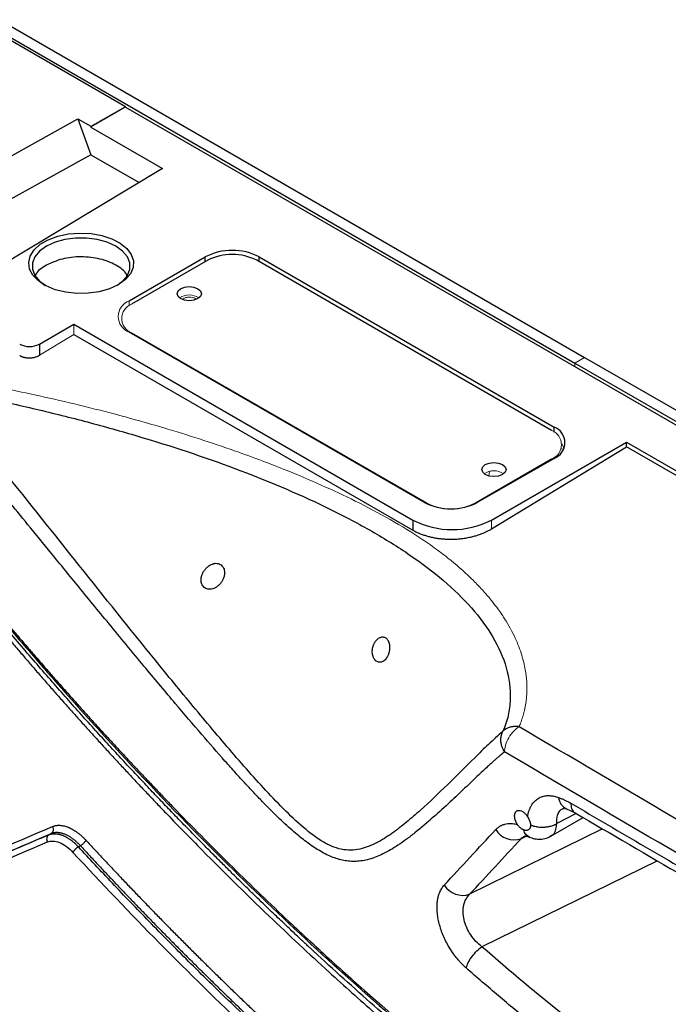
# Paper-space layout 'Sheet2' of a CAD drawing. Header units: millimetres. Extents: x 0 to 1118, y 0 to 864.
# Tile 34 of 85: x 147 to 193, y 715 to 786. Entities that reach past the tile are written whole.
import ezdxf

# ---------------------------------------------------------------- set-up
doc = ezdxf.new("R2010")
doc.units = ezdxf.units.MM

psp = doc.layouts.new('Sheet2')

# ---------------------------------------------------------------- linework, layer by layer
at = {"color": 7, "linetype": 'Continuous', "lineweight": 30}
for p, q in [((144.572, 785.929), (186.659, 761.633)), ((145.279, 786.338), (187.366, 762.041)), ((144.749, 785.623), (154.323, 780.096)), ((154.323, 780.035), (302.762, 694.343)), ((136.486, 771.207), (150.908, 779.21)), ((150.908, 779.21), (151.848, 776.626)), ((150.908, 779.21), (151.848, 778.668)), ((151.848, 778.606), (157.002, 775.631)), ((151.848, 776.626), (128.727, 763.796)), ((151.848, 776.626), (155.321, 774.621)), ((157.002, 775.631), (141.234, 766.16)), ((154.588, 766.105), (160.068, 769.269)), ((160.245, 769.024), (154.765, 765.86)), ((184.993, 756.778), (163.78, 769.024)), ((163.957, 769.269), (185.17, 757.022)), ((148.136, 762.992), (150.61, 764.421)), ((150.61, 764.421), (175.006, 750.338)), ((150.61, 763.695), (175.006, 749.612)), ((175.801, 751.614), (154.588, 763.86)), ((154.765, 763.819), (175.978, 751.573)), ((148.136, 762.992), (148.136, 762.191)), ((186.659, 761.633), (228.746, 737.337)), ((187.366, 762.041), (229.453, 737.745)), ((180.662, 750.338), (190.385, 755.951)), ((190.385, 755.951), (259.328, 716.151)), ((190.385, 755.604), (190.385, 755.951)), ((180.662, 749.697), (190.385, 755.604)), ((259.028, 715.978), (190.385, 755.604)), ((185.17, 754.777), (179.69, 751.614)), ((175.006, 750.338), (175.006, 749.612)), ((185.86, 729.625), (186.067, 729.566)), ((186.059, 729.569), (186.681, 729.272)), ((184.943, 727.594), (187.263, 728.934)), ((148.968, 727.769), (148.82, 727.688)), ((150.944, 726.825), (151.089, 726.905))]:
    psp.add_line(p, q, dxfattribs=at)
at = {"color": 144, "linetype": 'Continuous', "lineweight": 0}
for p, q in [((151.848, 778.668), (154.323, 780.096)), ((154.323, 780.035), (151.848, 778.606)), ((154.323, 780.096), (154.323, 780.035)), ((153.562, 779.596), (153.509, 779.627)), ((151.848, 778.606), (151.848, 778.668)), ((154.588, 765.747), (154.588, 766.105)), ((150.61, 764.421), (150.61, 763.695)), ((148.136, 762.191), (150.61, 763.695)), ((154.765, 763.819), (154.765, 763.758)), ((187.366, 762.041), (186.659, 761.633)), ((186.659, 761.633), (186.659, 761.368)), ((185.838, 755.404), (185.684, 755.494)), ((179.513, 751.573), (184.993, 754.737)), ((182.095, 753.063), (182.115, 753.014)), ((182.939, 753.551), (182.939, 753.489)), ((180.909, 752.317), (180.876, 752.359)), ((175.978, 751.573), (175.978, 751.52)), ((180.662, 750.338), (180.662, 749.697))]:
    psp.add_line(p, q, dxfattribs=at)
at = {"color": 8, "linetype": 'Continuous', "lineweight": 30}
for p, q in [((160.068, 768.922), (160.068, 769.269)), ((163.957, 768.922), (163.957, 769.269)), ((185.17, 756.664), (185.17, 757.022)), ((186.718, 729.199), (185.358, 728.493)), ((188.655, 728.123), (179.092, 723.409)), ((183.191, 727.59), (182.792, 727.408)), ((192.61, 725.82), (179.981, 719.637))]:
    psp.add_line(p, q, dxfattribs=at)
at = {"color": 7, "linetype": 'Continuous', "lineweight": 30, "flags": 128}
for points in [[(153.81, 767.268), (153.174, 766.973), (152.443, 766.764), (151.65, 766.65), (150.834, 766.637), (150.033, 766.726), (149.283, 766.912), (148.62, 767.187), (148.075, 767.538), (147.673, 767.948), (147.433, 768.399), (147.367, 768.868), (147.477, 769.335), (147.759, 769.778), (148.198, 770.175), (148.776, 770.508), (149.463, 770.762), (150.23, 770.924), (151.039, 770.988), (151.852, 770.95), (152.632, 770.811), (153.343, 770.579), (153.951, 770.265), (154.427, 769.882), (154.749, 769.449), (154.903, 768.986), (154.881, 768.515), (154.684, 768.058), (154.322, 767.636), (153.81, 767.268)], [(153.719, 767.218), (154.125, 767.523), (154.468, 767.933), (154.644, 768.377), (154.644, 768.833), (154.468, 769.277), (154.125, 769.688), (153.633, 770.044), (153.016, 770.328), (152.305, 770.526), (151.535, 770.627), (150.746, 770.627), (149.977, 770.526), (149.265, 770.328), (148.648, 770.044), (148.156, 769.688), (147.814, 769.277), (147.638, 768.833), (147.638, 768.377), (147.814, 767.933), (148.156, 767.523), (148.562, 767.218)], [(159.538, 766.268), (159.254, 766.159), (158.919, 766.12), (158.584, 766.159), (158.3, 766.268), (158.111, 766.432), (158.044, 766.625), (158.111, 766.819), (158.3, 766.983), (158.584, 767.092), (158.919, 767.131), (159.254, 767.092), (159.538, 766.983), (159.727, 766.819), (159.794, 766.625), (159.727, 766.432), (159.538, 766.268)], [(181.458, 753.614), (181.174, 753.504), (180.839, 753.466), (180.504, 753.504), (180.221, 753.614), (180.031, 753.778), (179.964, 753.971), (180.031, 754.164), (180.221, 754.328), (180.504, 754.438), (180.839, 754.476), (181.174, 754.438), (181.458, 754.328), (181.648, 754.164), (181.714, 753.971), (181.648, 753.778), (181.458, 753.614)]]:
    psp.add_lwpolyline(points, dxfattribs=at)
at = {"color": 144, "linetype": 'Continuous', "lineweight": 0, "flags": 128}
for points in [[(180.466, 753.514), (180.532, 753.811), (180.543, 753.834)], [(184.38, 754.321), (184.366, 754.352), (184.358, 754.369)]]:
    psp.add_lwpolyline(points, dxfattribs=at)
at = {"color": 7, "linetype": 'Continuous', "lineweight": 30}
for centre, radius, start, end in [((162.013, 765.516), 4.227, 62.60967, 117.39033), ((162.013, 765.612), 3.843, 62.60967, 117.39033), ((147.428, 764.357), 1.537, 242.60967, 297.39033), ((184.744, 755.9), 1.201, 290.78342, 69.21658), ((177.746, 755.367), 4.227, 242.60967, 297.39033), ((177.834, 755.797), 6.148, 242.60967, 297.39033), ((182.305, 728.922), 1.59, 212.62814, 287.83475), ((178.604, 724.923), 1.59, 212.57197, 287.86601)]:
    psp.add_arc(centre, radius, start, end, dxfattribs=at)
at = {"color": 144, "linetype": 'Continuous', "lineweight": 0}
for centre, radius, start, end in [((158.919, 765.3), 1.234, 55.67314, 124.32686), ((155.014, 764.982), 1.201, 110.78342, 249.21658), ((155.152, 764.84), 1.092, 110.78342, 249.21658), ((184.606, 755.757), 1.092, 290.78342, 69.21658), ((180.839, 752.646), 1.234, 55.67314, 124.32686), ((177.746, 754.985), 3.843, 242.60967, 297.39033)]:
    psp.add_arc(centre, radius, start, end, dxfattribs=at)
at = {"color": 8, "linetype": 'Continuous', "lineweight": 30}
psp.add_arc((186.442, 730.439), 0.951, 183.86401, 245.94567, dxfattribs=at)
at = {"color": 7, "linetype": 'Continuous', "lineweight": 30}
for points, knots in [([(148.648, 768.676), (148.316, 768.475), (147.962, 768.261), (147.873, 767.984), (147.867, 767.968)], [0, 0, 0, 0, 0.941122, 1, 1, 1, 1]), ([(154.44, 767.894), (154.427, 767.935), (154.336, 768.238), (153.668, 768.709), (152.532, 769.168), (151.143, 769.322), (149.74, 769.177), (149.012, 768.843), (148.648, 768.676)], [0, 0, 0, 0, 0.030522, 0.224418, 0.418313, 0.612209, 0.806104, 1, 1, 1, 1]), ([(146.721, 762.17), (146.738, 762.161), (146.77, 762.142), (146.824, 762.118), (146.88, 762.095), (146.94, 762.074), (147.003, 762.056), (147.069, 762.041), (147.137, 762.028), (147.208, 762.018), (147.28, 762.011), (147.354, 762.007), (147.431, 762.006), (147.513, 762.01), (147.604, 762.018), (147.704, 762.033), (147.81, 762.056), (147.921, 762.089), (148.033, 762.133), (148.1, 762.171), (148.136, 762.191)], [0, 0, 0, 0, 0.043196, 0.086844, 0.130945, 0.175499, 0.220506, 0.265966, 0.311879, 0.358246, 0.405066, 0.45234, 0.500068, 0.551953, 0.610352, 0.675263, 0.746685, 0.824617, 0.909056, 1, 1, 1, 1]), ([(140.787, 759.779), (142.07, 759.561), (143.343, 759.314), (145.869, 758.786), (147.121, 758.505), (149.604, 757.911), (150.835, 757.598), (153.271, 756.942), (154.477, 756.599), (158.051, 755.522), (160.377, 754.741), (164.871, 753.035), (167.04, 752.11), (170.113, 750.597), (171.107, 750.072), (173.016, 748.979), (173.931, 748.41), (175.653, 747.231), (176.46, 746.619), (177.942, 745.353), (178.619, 744.698), (179.814, 743.342), (180.334, 742.642), (181.182, 741.201), (181.51, 740.461), (181.94, 738.956), (182.043, 738.19), (181.998, 737.041), (181.95, 736.657), (181.779, 735.894), (181.657, 735.515), (181.491, 735.139)], [0, 0, 0, 0, 0.0625, 0.0625, 0.125, 0.125, 0.1875, 0.1875, 0.25, 0.25, 0.375, 0.375, 0.5, 0.5, 0.5625, 0.5625, 0.625, 0.625, 0.6875, 0.6875, 0.75, 0.75, 0.8125, 0.8125, 0.875, 0.875, 0.9375, 0.9375, 0.96875, 0.96875, 1, 1, 1, 1]), ([(181.491, 735.139), (181.309, 734.987), (181.133, 734.832), (180.787, 734.518), (180.617, 734.359), (180.113, 733.882), (179.783, 733.56), (178.803, 732.594), (178.16, 731.949), (176.867, 730.682), (176.218, 730.058), (175.222, 729.164), (174.887, 728.874), (174.204, 728.314), (173.857, 728.045), (173.145, 727.542), (172.78, 727.309), (172.206, 727.016), (172.011, 726.928), (171.61, 726.777), (171.405, 726.714), (170.983, 726.623), (170.767, 726.594), (170.323, 726.585), (170.094, 726.604), (169.627, 726.7), (169.389, 726.775), (168.907, 726.979), (168.664, 727.108), (167.933, 727.561), (167.443, 727.947), (166.472, 728.799), (165.989, 729.265), (165.032, 730.236), (164.557, 730.741), (163.615, 731.775), (163.146, 732.303), (161.744, 733.906), (160.817, 734.998), (158.974, 737.204), (158.057, 738.319), (155.316, 741.679), (153.5, 743.942), (149.877, 748.481), (148.071, 750.757), (145.354, 754.161), (144.448, 755.293), (143.082, 756.985), (142.625, 757.547), (141.709, 758.667), (141.25, 759.225), (140.787, 759.779)], [0, 0, 0, 0, 0.015625, 0.015625, 0.03125, 0.03125, 0.0625, 0.0625, 0.125, 0.125, 0.1875, 0.1875, 0.21875, 0.21875, 0.25, 0.25, 0.28125, 0.28125, 0.296875, 0.296875, 0.3125, 0.3125, 0.328125, 0.328125, 0.34375, 0.34375, 0.359375, 0.359375, 0.375, 0.375, 0.40625, 0.40625, 0.4375, 0.4375, 0.46875, 0.46875, 0.5, 0.5, 0.5625, 0.5625, 0.625, 0.625, 0.75, 0.75, 0.875, 0.875, 0.9375, 0.9375, 0.96875, 0.96875, 1, 1, 1, 1]), ([(181.605, 733.652), (181.563, 733.62), (181.474, 733.551), (181.333, 733.435), (181.176, 733.302), (181.002, 733.151), (180.81, 732.981), (180.603, 732.794), (180.342, 732.555), (180.012, 732.249), (179.655, 731.914), (179.222, 731.503), (178.583, 730.896), (177.643, 730.007), (176.456, 728.921), (175.395, 728.018), (174.54, 727.363), (173.791, 726.834), (172.927, 726.315), (172.059, 725.968), (171.397, 725.819), (170.935, 725.769), (170.483, 725.775), (169.903, 725.851), (169.157, 726.076), (168.403, 726.463), (167.798, 726.853), (167.354, 727.171), (166.901, 727.526), (166.254, 728.068), (165.37, 728.879), (164.44, 729.806), (163.626, 730.655), (162.958, 731.372), (162.241, 732.16), (161.188, 733.337), (159.735, 735.002), (157.845, 737.22), (155.669, 739.819), (153.358, 742.615), (151.418, 744.982), (149.989, 746.73), (148.77, 748.224), (147.393, 749.909), (145.801, 751.853), (144.305, 753.67), (143.027, 755.208), (142.046, 756.375), (141.302, 757.25), (140.615, 758.049), (140.174, 758.552), (139.963, 758.793)], [0, 0, 0, 0, 0.003777, 0.008128, 0.013055, 0.018558, 0.024636, 0.031291, 0.038523, 0.049835, 0.063355, 0.073324, 0.092269, 0.126044, 0.165389, 0.207043, 0.226071, 0.243208, 0.273511, 0.299298, 0.31078, 0.321525, 0.331336, 0.340787, 0.35862, 0.376948, 0.385587, 0.39468, 0.403534, 0.412939, 0.434026, 0.458143, 0.471503, 0.485924, 0.501162, 0.518019, 0.554634, 0.596861, 0.643649, 0.700365, 0.752568, 0.774859, 0.797141, 0.835221, 0.868191, 0.904984, 0.936385, 0.954273, 0.970837, 0.986079, 1, 1, 1, 1]), ([(175.006, 749.612), (175.039, 749.592), (175.107, 749.554), (175.213, 749.499), (175.323, 749.447), (175.437, 749.396), (175.555, 749.348), (175.676, 749.302), (175.801, 749.258), (175.929, 749.217), (176.061, 749.179), (176.195, 749.143), (176.333, 749.11), (176.473, 749.081), (176.616, 749.054), (176.762, 749.03), (176.91, 749.01), (177.06, 748.993), (177.212, 748.979), (177.366, 748.969), (177.521, 748.962), (177.677, 748.959), (177.893, 748.96), (178.174, 748.971), (178.524, 749.003), (178.886, 749.056), (179.174, 749.115), (179.392, 749.17), (179.543, 749.213), (179.708, 749.264), (179.885, 749.325), (180.072, 749.398), (180.267, 749.484), (180.468, 749.583), (180.596, 749.658), (180.662, 749.697)], [0, 0, 0, 0, 0.0225665, 0.0452573, 0.0680723, 0.0910117, 0.1140754, 0.1372635, 0.160576, 0.1840128, 0.2075741, 0.2312597, 0.2550699, 0.2790045, 0.3030636, 0.3272472, 0.3515553, 0.3759879, 0.4005451, 0.4252269, 0.4500333, 0.4749642, 0.5000198, 0.5531996, 0.6092623, 0.6682077, 0.7300357, 0.7535367, 0.779965, 0.8093205, 0.841603, 0.8768124, 0.9149485, 0.9560111, 1, 1, 1, 1]), ([(159.891, 746.522), (159.903, 746.546), (159.926, 746.592), (159.966, 746.658), (160.009, 746.723), (160.057, 746.785), (160.134, 746.876), (160.247, 746.985), (160.407, 747.097), (160.579, 747.177), (160.755, 747.223), (160.926, 747.228), (161.083, 747.189), (161.217, 747.11), (161.324, 747.004), (161.4, 746.873), (161.445, 746.724), (161.461, 746.562), (161.451, 746.412), (161.424, 746.279), (161.389, 746.164), (161.356, 746.09), (161.339, 746.052)], [0, 0, 0, 0, 0.027104, 0.054199, 0.081395, 0.108797, 0.13651, 0.207648, 0.276497, 0.347117, 0.415424, 0.478944, 0.539438, 0.597268, 0.652851, 0.705188, 0.759738, 0.816213, 0.874738, 0.915359, 0.956959, 1, 1, 1, 1]), ([(161.339, 746.052), (161.327, 746.028), (161.303, 745.979), (161.261, 745.909), (161.216, 745.842), (161.167, 745.778), (161.109, 745.711), (161.04, 745.643), (160.934, 745.553), (160.792, 745.459), (160.611, 745.385), (160.433, 745.352), (160.265, 745.358), (160.114, 745.405), (159.986, 745.488), (159.886, 745.598), (159.816, 745.729), (159.777, 745.875), (159.765, 746.032), (159.778, 746.176), (159.807, 746.303), (159.842, 746.415), (159.875, 746.486), (159.891, 746.522)], [0, 0, 0, 0, 0.028542, 0.056954, 0.085344, 0.113824, 0.142504, 0.179959, 0.217572, 0.292579, 0.364813, 0.432624, 0.494714, 0.553372, 0.609492, 0.663674, 0.714931, 0.768449, 0.822381, 0.878634, 0.918142, 0.958442, 1, 1, 1, 1]), ([(142.933, 745.395), (143.134, 745.151), (143.537, 744.661), (144.142, 743.93), (144.749, 743.201), (145.358, 742.476), (145.968, 741.754), (146.581, 741.034), (147.194, 740.317), (147.81, 739.604), (148.427, 738.893), (149.046, 738.186), (149.666, 737.481), (150.288, 736.78), (150.911, 736.081), (151.536, 735.386), (152.163, 734.694), (152.791, 734.005), (153.42, 733.319), (154.051, 732.636), (154.684, 731.957), (155.318, 731.281), (155.953, 730.608), (156.59, 729.938), (157.77, 728.705), (160.444, 725.958), (164.352, 722.105), (168.622, 718.115), (172.086, 715.018), (175.759, 711.848), (180.937, 707.58), (187.859, 702.308), (195.807, 696.846), (203.815, 691.931), (211.855, 687.582), (219.899, 683.812), (226.949, 681.016), (232.266, 679.224), (237.56, 677.635), (243.771, 676.085), (249.733, 675.049), (254.856, 674.417), (257.912, 674.161), (260.657, 674.031), (262.076, 673.986), (263.377, 673.965), (264.56, 673.962), (265.627, 673.972), (266.298, 673.988), (266.615, 673.996)], [0, 0, 0, 0, 0.005437, 0.010875, 0.016312, 0.021749, 0.027186, 0.032623, 0.03806, 0.043497, 0.048933, 0.05437, 0.059806, 0.065241, 0.070677, 0.076112, 0.081547, 0.086981, 0.092415, 0.097849, 0.103283, 0.108716, 0.114148, 0.11958, 0.125012, 0.144295, 0.187517, 0.223106, 0.250017, 0.272442, 0.312518, 0.375015, 0.437512, 0.500008, 0.562505, 0.625002, 0.6875, 0.727309, 0.750001, 0.812495, 0.874993, 0.893798, 0.937504, 0.950282, 0.962115, 0.973004, 0.982947, 0.991946, 1, 1, 1, 1]), ([(266.707, 674.328), (266.509, 674.323), (266.115, 674.313), (265.525, 674.303), (264.94, 674.297), (264.36, 674.295), (263.785, 674.297), (263.214, 674.302), (262.649, 674.311), (262.088, 674.323), (261.532, 674.339), (260.981, 674.357), (260.436, 674.379), (259.895, 674.404), (259.36, 674.432), (258.83, 674.462), (258.305, 674.495), (257.785, 674.531), (257.27, 674.569), (256.761, 674.61), (256.258, 674.652), (255.759, 674.697), (255.267, 674.744), (254.779, 674.793), (254.297, 674.844), (253.821, 674.896), (253.35, 674.951), (252.885, 675.006), (252.425, 675.064), (251.972, 675.122), (251.523, 675.182), (251.081, 675.244), (250.644, 675.306), (250.213, 675.37), (249.788, 675.434), (249.368, 675.5), (248.954, 675.566), (248.547, 675.633), (248.145, 675.7), (247.748, 675.768), (247.358, 675.837), (246.974, 675.906), (246.596, 675.976), (246.223, 676.045), (245.857, 676.115), (245.496, 676.185), (245.142, 676.255), (244.793, 676.326), (244.451, 676.396), (244.114, 676.466), (243.784, 676.535), (243.46, 676.605), (243.142, 676.674), (242.829, 676.743), (242.523, 676.811), (242.224, 676.879), (241.93, 676.947), (241.642, 677.013), (241.361, 677.079), (241.085, 677.145), (240.816, 677.209), (240.553, 677.273), (240.296, 677.336), (240.046, 677.398), (239.801, 677.459), (239.563, 677.519), (239.331, 677.578), (239.106, 677.636), (238.886, 677.693), (238.673, 677.748), (238.466, 677.803), (238.265, 677.856), (238.07, 677.908), (237.882, 677.958), (237.7, 678.007), (237.525, 678.055), (237.355, 678.101), (237.192, 678.146), (237.035, 678.19), (236.885, 678.231), (236.74, 678.272), (236.602, 678.31), (236.471, 678.348), (236.345, 678.383), (236.226, 678.417), (236.114, 678.449), (234.722, 678.847), (232.041, 679.666), (228.056, 681.028), (224.059, 682.54), (218.716, 684.756), (212.021, 687.895), (205.763, 691.28), (200.045, 694.651), (195.317, 697.636), (190.163, 701.161), (185.653, 704.438), (181.335, 707.751), (176.89, 711.354), (172.486, 715.118), (169.56, 717.751), (168.063, 719.132), (167.969, 719.22), (167.84, 719.339), (167.678, 719.489), (167.482, 719.671), (167.253, 719.884), (166.991, 720.129), (166.695, 720.406), (166.365, 720.716), (166.003, 721.058), (165.608, 721.432), (165.179, 721.84), (164.718, 722.281), (164.224, 722.757), (163.697, 723.266), (163.138, 723.81), (162.547, 724.389), (161.924, 725.004), (161.269, 725.655), (160.583, 726.342), (159.865, 727.066), (159.116, 727.828), (158.336, 728.629), (157.526, 729.468), (156.685, 730.346), (155.815, 731.264), (154.914, 732.223), (153.985, 733.224), (153.027, 734.266), (152.04, 735.35), (151.026, 736.478), (149.984, 737.65), (148.915, 738.866), (147.819, 740.128), (146.698, 741.435), (145.551, 742.789), (144.379, 744.19), (143.593, 745.145), (143.195, 745.629)], [0, 0, 0, 0, 0.00504, 0.010031, 0.014972, 0.019863, 0.024704, 0.029496, 0.034237, 0.038929, 0.043571, 0.048163, 0.052705, 0.057198, 0.06164, 0.066032, 0.070375, 0.074667, 0.07891, 0.083102, 0.087245, 0.091337, 0.09538, 0.099372, 0.103314, 0.107207, 0.111049, 0.114841, 0.118583, 0.122276, 0.125918, 0.12951, 0.133052, 0.136543, 0.139985, 0.143377, 0.146719, 0.15001, 0.153252, 0.156443, 0.159585, 0.162676, 0.165718, 0.168709, 0.17165, 0.174541, 0.177383, 0.180174, 0.182915, 0.185606, 0.188247, 0.190838, 0.193379, 0.19587, 0.198311, 0.200702, 0.203043, 0.205334, 0.207575, 0.209766, 0.211907, 0.213997, 0.216038, 0.218029, 0.21997, 0.22186, 0.223701, 0.225492, 0.227232, 0.228923, 0.230563, 0.232154, 0.233695, 0.235185, 0.236626, 0.238016, 0.239357, 0.240647, 0.241887, 0.243078, 0.244218, 0.245309, 0.246349, 0.247339, 0.24828, 0.24917, 0.25001, 0.28126, 0.31251, 0.34376, 0.37501, 0.437511, 0.499996, 0.521108, 0.571421, 0.611015, 0.64285, 0.678565, 0.714279, 0.749991, 0.785702, 0.786207, 0.786989, 0.788049, 0.789386, 0.791001, 0.792893, 0.795063, 0.79751, 0.800235, 0.803238, 0.806518, 0.810075, 0.813911, 0.818023, 0.822414, 0.827082, 0.832027, 0.83725, 0.842751, 0.848529, 0.854585, 0.860919, 0.86753, 0.874419, 0.881586, 0.889031, 0.896753, 0.904753, 0.91303, 0.921585, 0.930418, 0.939527, 0.948914, 0.958578, 0.968519, 0.978736, 0.98923, 1, 1, 1, 1]), ([(143.359, 745.707), (143.788, 745.186), (144.77, 743.993), (146.224, 742.272), (147.617, 740.647), (148.758, 739.335), (150.681, 737.148), (154.536, 732.878), (160.236, 726.928), (166.876, 720.498), (172.753, 715.21), (178.074, 710.726), (181.865, 707.708), (184.758, 705.499), (186.719, 704.038), (188.59, 702.679), (190.472, 701.345), (192.475, 699.958), (194.71, 698.456), (197.038, 696.942), (199.349, 695.488), (201.64, 694.095), (205.744, 691.683), (211.688, 688.46), (219.467, 684.782), (227.228, 681.655), (234.291, 679.305), (240.651, 677.585), (246.314, 676.359), (251.282, 675.556), (255.552, 675.065), (258.255, 674.856), (260.049, 674.76), (261.043, 674.716), (262.21, 674.678), (263.625, 674.652), (265.06, 674.647), (266.017, 674.669), (266.422, 674.678)], [0, 0, 0, 0, 0.011648, 0.026684, 0.039095, 0.048881, 0.057001, 0.089985, 0.149878, 0.203355, 0.256834, 0.294952, 0.33307, 0.348373, 0.364408, 0.380006, 0.393036, 0.409198, 0.427586, 0.446009, 0.464217, 0.482119, 0.499948, 0.560724, 0.621502, 0.682282, 0.743063, 0.788451, 0.83384, 0.87923, 0.90919, 0.938773, 0.946269, 0.953984, 0.963665, 0.975562, 0.989675, 1, 1, 1, 1]), ([(143.376, 745.825), (143.582, 745.576), (143.993, 745.078), (144.612, 744.335), (145.232, 743.594), (145.854, 742.857), (146.478, 742.122), (147.103, 741.391), (147.731, 740.663), (148.36, 739.938), (148.99, 739.216), (149.623, 738.497), (150.257, 737.781), (150.892, 737.069), (151.53, 736.359), (152.169, 735.653), (152.81, 734.95), (153.453, 734.249), (154.097, 733.552), (154.744, 732.858), (155.392, 732.168), (156.041, 731.48), (156.693, 730.795), (157.346, 730.114), (158.453, 728.967), (160.016, 727.372), (162.033, 725.359), (164.054, 723.388), (166.431, 721.123), (169.177, 718.582), (173.731, 714.514), (178.539, 710.481), (183.599, 706.517), (188.633, 702.759), (193.683, 699.257), (198.736, 696.02), (202.563, 693.7), (206.428, 691.492), (210.331, 689.4), (214.242, 687.44), (218.13, 685.628), (221.985, 683.966), (225.8, 682.452), (229.602, 681.076), (233.429, 679.823), (237.347, 678.679), (241.438, 677.642), (245.641, 676.74), (249.201, 676.125), (252.043, 675.728), (254.186, 675.474), (256.303, 675.268), (258.363, 675.112), (260.379, 675.004), (262.121, 674.949), (263.62, 674.93), (264.883, 674.93), (265.723, 674.946), (266.144, 674.953)], [0, 0, 0, 0, 0.005591, 0.01118, 0.016769, 0.022357, 0.027945, 0.033532, 0.039119, 0.044706, 0.050294, 0.055881, 0.061469, 0.067058, 0.072647, 0.078237, 0.083828, 0.08942, 0.095014, 0.100609, 0.106206, 0.111805, 0.117405, 0.123008, 0.128613, 0.145838, 0.162942, 0.179838, 0.19683, 0.222572, 0.248203, 0.30936, 0.339851, 0.370361, 0.430138, 0.460004, 0.489948, 0.520437, 0.551011, 0.581723, 0.612332, 0.642402, 0.672436, 0.702271, 0.732281, 0.763218, 0.795617, 0.830322, 0.864617, 0.882215, 0.899967, 0.917387, 0.934623, 0.951249, 0.967886, 0.978518, 0.989222, 1, 1, 1, 1]), ([(172.182, 741.355), (172.192, 741.379), (172.211, 741.426), (172.245, 741.492), (172.281, 741.555), (172.321, 741.615), (172.383, 741.695), (172.473, 741.787), (172.595, 741.869), (172.72, 741.919), (172.842, 741.931), (172.958, 741.91), (173.063, 741.856), (173.155, 741.772), (173.231, 741.662), (173.289, 741.527), (173.326, 741.371), (173.342, 741.2), (173.335, 741.039), (173.314, 740.898), (173.285, 740.777), (173.257, 740.701), (173.244, 740.662)], [0, 0, 0, 0, 0.028786, 0.057107, 0.085118, 0.112978, 0.140848, 0.206638, 0.270801, 0.330873, 0.389212, 0.444898, 0.500442, 0.555808, 0.612053, 0.670817, 0.731883, 0.797102, 0.862939, 0.908403, 0.953871, 1, 1, 1, 1]), ([(173.244, 740.662), (173.234, 740.638), (173.215, 740.592), (173.182, 740.525), (173.147, 740.462), (173.108, 740.403), (173.047, 740.324), (172.959, 740.233), (172.84, 740.153), (172.717, 740.107), (172.596, 740.097), (172.481, 740.121), (172.375, 740.178), (172.281, 740.262), (172.203, 740.373), (172.143, 740.507), (172.104, 740.662), (172.086, 740.83), (172.092, 740.987), (172.113, 741.124), (172.141, 741.242), (172.168, 741.317), (172.182, 741.355)], [0, 0, 0, 0, 0.0289665, 0.0574471, 0.0855994, 0.1135858, 0.1415707, 0.2073317, 0.2721302, 0.3324114, 0.3913808, 0.4477177, 0.5042399, 0.5604548, 0.6170447, 0.6756297, 0.7361172, 0.8002137, 0.8649926, 0.9096315, 0.9544333, 1, 1, 1, 1]), ([(182.649, 735.469), (182.621, 735.473), (182.564, 735.48), (182.48, 735.485), (182.396, 735.486), (182.313, 735.484), (182.232, 735.476), (182.151, 735.465), (182.073, 735.45), (182.023, 735.437), (181.997, 735.43)], [0, 0, 0, 0, 0.125001, 0.250001, 0.375001, 0.500001, 0.625001, 0.750001, 0.875001, 1, 1, 1, 1]), ([(181.605, 733.652), (181.589, 733.677), (181.559, 733.727), (181.518, 733.804), (181.481, 733.882), (181.447, 733.962), (181.419, 734.042), (181.394, 734.123), (181.374, 734.204), (181.359, 734.284), (181.347, 734.363), (181.34, 734.441), (181.338, 734.517), (181.339, 734.591), (181.344, 734.663), (181.353, 734.733), (181.365, 734.8), (181.38, 734.864), (181.397, 734.925), (181.418, 734.983), (181.44, 735.038), (181.465, 735.09), (181.483, 735.123), (181.491, 735.139)], [0, 0, 0, 0, 0.051896, 0.103933, 0.156008, 0.208021, 0.25987, 0.311456, 0.36268, 0.41345, 0.463676, 0.513274, 0.562167, 0.610282, 0.657555, 0.703928, 0.749352, 0.793782, 0.837183, 0.879525, 0.920785, 0.960947, 1, 1, 1, 1]), ([(183.263, 728.979), (183.268, 729.014), (183.279, 729.085), (183.3, 729.187), (183.325, 729.286), (183.352, 729.381), (183.383, 729.473), (183.417, 729.562), (183.455, 729.647), (183.495, 729.729), (183.556, 729.837), (183.642, 729.964), (183.76, 730.1), (183.888, 730.217), (184.073, 730.346), (184.33, 730.461), (184.61, 730.509), (184.835, 730.511), (184.994, 730.499), (185.157, 730.472), (185.323, 730.432), (185.437, 730.394), (185.493, 730.375)], [0, 0, 0, 0, 0.029427, 0.058686, 0.087814, 0.116845, 0.145818, 0.174769, 0.203734, 0.232751, 0.261856, 0.323976, 0.386269, 0.446787, 0.506966, 0.626685, 0.746736, 0.797593, 0.84815, 0.898605, 0.949156, 1, 1, 1, 1]), ([(185.493, 730.375), (185.529, 730.361), (185.601, 730.335), (185.709, 730.291), (185.818, 730.245), (185.964, 730.178), (186.109, 730.104), (186.237, 730.036), (186.31, 729.998), (186.347, 729.979), (186.365, 729.97)], [0, 0, 0, 0, 0.124836, 0.249739, 0.374782, 0.500039, 0.749673, 0.874677, 0.937155, 1, 1, 1, 1]), ([(186.365, 729.97), (187.257, 729.447), (189.04, 728.4), (191.719, 726.832), (194.402, 725.267), (197.088, 723.703), (199.778, 722.141), (202.471, 720.582), (205.168, 719.024), (207.869, 717.468), (210.574, 715.915), (213.282, 714.363), (215.994, 712.813), (218.709, 711.265), (220.522, 710.235), (221.428, 709.72)], [0, 0, 0, 0, 0.0769213, 0.1538428, 0.2307647, 0.3076869, 0.3846093, 0.4615321, 0.5384552, 0.6153786, 0.6923023, 0.7692262, 0.8461505, 0.9230751, 1, 1, 1, 1]), ([(182.327, 729.047), (182.328, 729.065), (182.329, 729.101), (182.334, 729.152), (182.344, 729.199), (182.357, 729.242), (182.374, 729.282), (182.394, 729.319), (182.424, 729.359), (182.466, 729.399), (182.543, 729.442), (182.658, 729.458), (182.788, 729.424), (182.896, 729.367), (182.976, 729.311), (183.055, 729.244), (183.13, 729.165), (183.2, 729.077), (183.242, 729.012), (183.263, 728.979)], [0, 0, 0, 0, 0.0365097, 0.0724248, 0.1079929, 0.143469, 0.1791098, 0.2151686, 0.2518901, 0.3141771, 0.3762687, 0.5005445, 0.6250776, 0.6870864, 0.7502717, 0.8126963, 0.8742377, 0.9362353, 1, 1, 1, 1]), ([(182.526, 728.431), (182.516, 728.448), (182.495, 728.481), (182.467, 728.532), (182.441, 728.584), (182.418, 728.636), (182.397, 728.689), (182.373, 728.76), (182.349, 728.848), (182.331, 728.951), (182.329, 729.015), (182.327, 729.047)], [0, 0, 0, 0, 0.084435, 0.168003, 0.251148, 0.334322, 0.417977, 0.502555, 0.668798, 0.833439, 1, 1, 1, 1]), ([(183.263, 728.979), (183.273, 728.962), (183.293, 728.929), (183.321, 728.879), (183.348, 728.829), (183.373, 728.779), (183.395, 728.729), (183.418, 728.67), (183.44, 728.605), (183.458, 728.534), (183.468, 728.464), (183.47, 728.42), (183.471, 728.398)], [0, 0, 0, 0, 0.086585, 0.172237, 0.257299, 0.342173, 0.427316, 0.51323, 0.636572, 0.760601, 0.880546, 1, 1, 1, 1]), ([(186.678, 729.275), (191.892, 726.227), (203.499, 719.444), (215.261, 712.731), (221.739, 709.033)], [0, 0, 0, 0, 0.449195, 1, 1, 1, 1]), ([(149.076, 728.284), (149.102, 728.233), (149.118, 728.178), (149.131, 728.075), (149.128, 728.028), (149.11, 727.944), (149.095, 727.903), (149.044, 727.826), (149.009, 727.793), (148.968, 727.77)], [0, 0, 0, 0, 0.25, 0.25, 0.5, 0.5, 0.75, 0.75, 1, 1, 1, 1]), ([(149.076, 728.284), (149.1, 728.293), (149.148, 728.312), (149.222, 728.334), (149.297, 728.352), (149.374, 728.365), (149.452, 728.373), (149.532, 728.376), (149.681, 728.374), (149.908, 728.341), (150.22, 728.241), (150.539, 728.085), (150.806, 727.911), (151.016, 727.747), (151.173, 727.612), (151.33, 727.465), (151.433, 727.357), (151.485, 727.303)], [0, 0, 0, 0, 0.036681, 0.072997, 0.108999, 0.144738, 0.180267, 0.215639, 0.250911, 0.375079, 0.499699, 0.623994, 0.748485, 0.810086, 0.872348, 0.935561, 1, 1, 1, 1]), ([(180.966, 728.065), (180.985, 728.084), (181.022, 728.123), (181.081, 728.177), (181.143, 728.226), (181.207, 728.272), (181.273, 728.314), (181.342, 728.351), (181.455, 728.405), (181.618, 728.461), (181.818, 728.496), (182.004, 728.505), (182.173, 728.497), (182.347, 728.474), (182.466, 728.446), (182.526, 728.431)], [0, 0, 0, 0, 0.049432, 0.098738, 0.147976, 0.197203, 0.246478, 0.295859, 0.345402, 0.48121, 0.617259, 0.713075, 0.808528, 0.904031, 1, 1, 1, 1]), ([(182.971, 728.044), (182.959, 728.05), (182.934, 728.061), (182.896, 728.082), (182.85, 728.109), (182.798, 728.145), (182.732, 728.196), (182.661, 728.261), (182.588, 728.341), (182.547, 728.401), (182.526, 728.431)], [0, 0, 0, 0, 0.081051, 0.162062, 0.243655, 0.367825, 0.491549, 0.661783, 0.830221, 1, 1, 1, 1]), ([(183.471, 728.398), (183.47, 728.381), (183.47, 728.347), (183.464, 728.296), (183.453, 728.243), (183.436, 728.191), (183.412, 728.141), (183.379, 728.094), (183.338, 728.054), (183.293, 728.026), (183.243, 728.007), (183.19, 727.997), (183.126, 727.998), (183.052, 728.011), (182.999, 728.033), (182.971, 728.044)], [0, 0, 0, 0, 0.052636, 0.11062, 0.173907, 0.242412, 0.31605, 0.394798, 0.478641, 0.567576, 0.636754, 0.714677, 0.80134, 0.896585, 1, 1, 1, 1]), ([(183.471, 728.398), (183.492, 728.39), (183.537, 728.372), (183.612, 728.347), (183.724, 728.314), (183.835, 728.289), (183.976, 728.265), (184.166, 728.243), (184.358, 728.241), (184.514, 728.251), (184.593, 728.259), (184.692, 728.271), (184.809, 728.292), (184.94, 728.322), (185.08, 728.365), (185.224, 728.421), (185.313, 728.469), (185.358, 728.493)], [0, 0, 0, 0, 0.036676, 0.078316, 0.125061, 0.218182, 0.250076, 0.338673, 0.499841, 0.528486, 0.567724, 0.617351, 0.677005, 0.746105, 0.823796, 0.908917, 1, 1, 1, 1]), ([(148.82, 727.688), (148.099, 727.38), (146.656, 726.762), (144.496, 725.839), (142.338, 724.916), (140.902, 724.303), (140.184, 723.996)], [0, 0, 0, 0, 0.249994, 0.499992, 0.749994, 1, 1, 1, 1]), ([(140.332, 724.076), (141.051, 724.383), (142.488, 724.997), (144.646, 725.92), (146.806, 726.844), (148.247, 727.461), (148.968, 727.769)], [0, 0, 0, 0, 0.25, 0.5, 0.75, 1, 1, 1, 1]), ([(148.82, 727.688), (148.744, 727.646), (148.689, 727.567), (148.649, 727.376), (148.665, 727.267), (148.712, 727.174)], [0, 0, 0, 0, 0.5, 0.5, 1, 1, 1, 1]), ([(148.82, 727.688), (148.842, 727.697), (148.885, 727.715), (148.952, 727.735), (149.021, 727.751), (149.092, 727.762), (149.163, 727.769), (149.236, 727.771), (149.31, 727.769), (149.385, 727.762), (149.461, 727.752), (149.537, 727.737), (149.614, 727.718), (149.691, 727.695), (149.768, 727.668), (149.845, 727.638), (149.923, 727.604), (150, 727.567), (150.077, 727.526), (150.154, 727.482), (150.23, 727.435), (150.305, 727.385), (150.38, 727.333), (150.454, 727.277), (150.527, 727.219), (150.6, 727.159), (150.671, 727.096), (150.741, 727.032), (150.81, 726.965), (150.877, 726.896), (150.922, 726.849), (150.944, 726.825)], [0, 0, 0, 0, 0.037645, 0.075064, 0.112258, 0.149225, 0.185967, 0.222483, 0.258773, 0.294837, 0.330675, 0.366287, 0.401673, 0.436834, 0.471768, 0.506477, 0.54096, 0.575216, 0.609247, 0.643053, 0.676632, 0.709985, 0.743113, 0.776014, 0.80869, 0.84114, 0.873363, 0.905361, 0.937133, 0.96868, 1, 1, 1, 1]), ([(151.089, 726.905), (151.062, 726.934), (151.007, 726.993), (150.923, 727.076), (150.837, 727.157), (150.75, 727.234), (150.662, 727.308), (150.572, 727.378), (150.481, 727.444), (150.389, 727.506), (150.297, 727.564), (150.204, 727.616), (150.111, 727.664), (150.017, 727.707), (149.924, 727.745), (149.831, 727.777), (149.739, 727.804), (149.647, 727.825), (149.556, 727.84), (149.467, 727.849), (149.379, 727.852), (149.292, 727.848), (149.207, 727.839), (149.125, 727.822), (149.045, 727.8), (148.994, 727.78), (148.968, 727.769)], [0, 0, 0, 0, 0.038784, 0.077818, 0.117104, 0.15664, 0.196426, 0.236464, 0.276752, 0.31729, 0.35808, 0.39912, 0.44041, 0.481952, 0.523744, 0.565786, 0.60808, 0.650624, 0.693418, 0.736464, 0.77976, 0.823307, 0.867104, 0.911152, 0.955451, 1, 1, 1, 1]), ([(183.08, 727.612), (183.085, 727.616), (183.096, 727.625), (183.293, 727.557), (183.394, 727.523)], [0, 0, 0, 0, 0.4886, 1, 1, 1, 1]), ([(183.377, 727.53), (183.505, 727.483), (183.765, 727.387), (184.185, 727.362), (184.599, 727.424), (184.842, 727.546), (184.964, 727.607)], [0, 0, 0, 0, 0.241702, 0.492698, 0.747183, 1, 1, 1, 1]), ([(148.712, 727.174), (148.835, 727.227), (148.973, 727.25), (149.269, 727.237), (149.427, 727.2), (149.75, 727.068), (149.915, 726.974), (150.241, 726.734), (150.401, 726.589), (150.554, 726.424)], [0, 0, 0, 0, 0.25, 0.25, 0.5, 0.5, 0.75, 0.75, 1, 1, 1, 1]), ([(151.485, 727.303), (151.481, 727.295), (151.473, 727.279), (151.458, 727.253), (151.441, 727.227), (151.416, 727.193), (151.378, 727.145), (151.324, 727.087), (151.262, 727.028), (151.202, 726.978), (151.143, 726.936), (151.107, 726.915), (151.089, 726.905)], [0, 0, 0, 0, 0.064821, 0.128661, 0.191249, 0.252272, 0.36224, 0.509707, 0.638808, 0.766357, 0.887957, 1, 1, 1, 1]), ([(151.09, 726.905), (151.292, 726.687), (151.696, 726.249), (152.303, 725.597), (152.912, 724.948), (153.523, 724.301), (154.134, 723.657), (154.748, 723.016), (155.362, 722.378), (155.978, 721.743), (156.595, 721.11), (157.213, 720.481), (157.833, 719.855), (158.454, 719.231), (159.076, 718.611), (159.699, 717.993), (160.323, 717.378), (160.949, 716.767), (161.576, 716.158), (162.204, 715.553), (162.833, 714.95), (163.464, 714.351), (164.095, 713.754), (164.728, 713.161), (165.362, 712.571), (165.996, 711.983), (166.632, 711.399), (167.269, 710.818), (167.907, 710.24), (168.546, 709.666), (169.186, 709.094), (169.827, 708.526), (170.469, 707.961), (171.112, 707.399), (171.756, 706.84), (172.401, 706.284), (173.047, 705.732), (173.694, 705.183), (174.341, 704.637), (174.99, 704.094), (175.639, 703.555), (176.289, 703.019), (176.94, 702.486), (177.592, 701.956), (178.245, 701.43), (178.898, 700.907), (179.553, 700.388), (181.266, 699.038), (184.047, 696.905), (187.91, 694.077), (191.789, 691.371), (195.302, 689.042), (198.699, 686.889), (202.239, 684.742), (206.568, 682.266), (211.288, 679.759), (216.055, 677.428), (220.524, 675.419), (224.747, 673.677), (228.723, 672.177), (232.45, 670.895), (235.929, 669.808), (239.158, 668.894), (242.141, 668.134), (244.877, 667.507), (247.369, 666.996), (249.62, 666.584), (251.63, 666.257), (253.403, 666), (254.941, 665.803), (256.246, 665.653), (257.037, 665.573), (257.395, 665.537)], [0, 0, 0, 0, 0.006158, 0.012317, 0.018475, 0.024634, 0.030794, 0.036953, 0.043113, 0.049273, 0.055434, 0.061595, 0.067756, 0.073917, 0.080079, 0.086241, 0.092403, 0.098565, 0.104728, 0.110891, 0.117055, 0.123218, 0.129383, 0.135547, 0.141712, 0.147877, 0.154042, 0.160207, 0.166373, 0.172539, 0.178706, 0.184873, 0.19104, 0.197207, 0.203375, 0.209543, 0.215711, 0.221879, 0.228048, 0.234217, 0.240386, 0.246556, 0.252726, 0.258896, 0.265066, 0.271237, 0.277408, 0.283579, 0.31965, 0.355697, 0.391718, 0.427715, 0.45311, 0.485671, 0.525397, 0.572291, 0.615427, 0.656378, 0.695143, 0.731721, 0.766112, 0.798315, 0.82833, 0.856157, 0.881796, 0.905246, 0.926509, 0.945583, 0.962469, 0.977167, 0.989678, 1, 1, 1, 1]), ([(151.485, 727.303), (151.7, 727.07), (152.131, 726.604), (152.78, 725.909), (153.43, 725.217), (154.081, 724.529), (154.734, 723.844), (155.388, 723.162), (156.044, 722.484), (156.701, 721.809), (157.359, 721.137), (158.018, 720.468), (158.679, 719.803), (159.342, 719.142), (160.006, 718.483), (160.671, 717.828), (161.337, 717.176), (162.005, 716.528), (162.674, 715.883), (163.345, 715.241), (164.857, 713.805), (167.221, 711.607), (170.455, 708.705), (173.711, 705.886), (178.083, 702.24), (183.6, 697.895), (190.29, 693.037), (197.034, 688.545), (203.815, 684.431), (210.62, 680.702), (217.432, 677.368), (224.237, 674.436), (229.887, 672.334), (234.386, 670.859), (237.748, 669.857), (241.097, 668.959), (243.765, 668.324), (245.758, 667.892), (247.084, 667.621), (248.405, 667.367), (249.724, 667.13), (251.039, 666.91), (252.35, 666.707), (253.658, 666.521), (254.962, 666.352), (256.263, 666.199), (257.127, 666.111), (257.559, 666.068)], [0, 0, 0, 0, 0.0065819, 0.0131624, 0.0197418, 0.0263203, 0.0328979, 0.0394749, 0.0460514, 0.0526275, 0.0592036, 0.0657796, 0.0723558, 0.0789324, 0.0855095, 0.0920873, 0.0986659, 0.1052454, 0.1118262, 0.1184083, 0.1249919, 0.1562649, 0.1875112, 0.2187484, 0.2499941, 0.3124813, 0.3749895, 0.4374918, 0.4999891, 0.5624821, 0.6249937, 0.687496, 0.7499976, 0.7812392, 0.8124759, 0.8437256, 0.8750058, 0.8875119, 0.9000135, 0.9125117, 0.9250077, 0.9375026, 0.9499975, 0.9624935, 0.9749919, 0.9874937, 1, 1, 1, 1]), ([(150.944, 726.825), (150.933, 726.819), (150.911, 726.806), (150.877, 726.784), (150.842, 726.76), (150.808, 726.733), (150.775, 726.705), (150.743, 726.675), (150.711, 726.644), (150.68, 726.611), (150.65, 726.576), (150.621, 726.539), (150.595, 726.501), (150.571, 726.462), (150.56, 726.437), (150.554, 726.424)], [0, 0, 0, 0, 0.070997, 0.142978, 0.214629, 0.285012, 0.354769, 0.424826, 0.496033, 0.569095, 0.644818, 0.724499, 0.810009, 0.902467, 1, 1, 1, 1]), ([(150.554, 726.424), (154.664, 721.974), (158.866, 717.716), (167.417, 709.623), (171.767, 705.788), (180.577, 698.578), (185.038, 695.203), (194.031, 688.943), (198.564, 686.059), (207.661, 680.807), (212.225, 678.44), (221.342, 674.245), (225.895, 672.416), (234.948, 669.315), (239.447, 668.041), (248.35, 666.057), (252.754, 665.348), (257.088, 664.924)], [0, 0, 0, 0, 0.125, 0.125, 0.25, 0.25, 0.375, 0.375, 0.5, 0.5, 0.625, 0.625, 0.75, 0.75, 0.875, 0.875, 1, 1, 1, 1]), ([(257.256, 665.452), (257.032, 665.474), (256.581, 665.518), (255.897, 665.592), (255.203, 665.671), (254.498, 665.756), (253.781, 665.847), (253.053, 665.946), (252.314, 666.05), (251.563, 666.162), (250.801, 666.281), (250.028, 666.407), (249.243, 666.542), (248.447, 666.684), (247.64, 666.834), (246.821, 666.992), (245.991, 667.159), (245.149, 667.335), (243.649, 667.66), (241.375, 668.192), (238.204, 669.018), (234.67, 670.045), (229.92, 671.582), (224.054, 673.754), (217.329, 676.644), (210.436, 679.998), (203.639, 683.708), (196.615, 687.962), (190.922, 691.751), (186.302, 695.042), (182.936, 697.542), (179.587, 700.133), (176.704, 702.453), (174.295, 704.452), (172.368, 706.087), (170.496, 707.71), (168.678, 709.319), (166.914, 710.912), (165.204, 712.487), (163.546, 714.041), (161.942, 715.573), (160.389, 717.08), (158.889, 718.561), (157.441, 720.015), (156.044, 721.439), (154.697, 722.831), (153.401, 724.192), (152.154, 725.517), (151.342, 726.394), (150.944, 726.825)], [0, 0, 0, 0, 0.006463, 0.013022, 0.019678, 0.026431, 0.03328, 0.040226, 0.047269, 0.054409, 0.061645, 0.068978, 0.076407, 0.083933, 0.091556, 0.099276, 0.107093, 0.115006, 0.123016, 0.149329, 0.178884, 0.21168, 0.247718, 0.310646, 0.373564, 0.432678, 0.499995, 0.56042, 0.626425, 0.657893, 0.689358, 0.72082, 0.75228, 0.771096, 0.789468, 0.807396, 0.824878, 0.841917, 0.85851, 0.874659, 0.890364, 0.905624, 0.92044, 0.934811, 0.948738, 0.96222, 0.975258, 0.987851, 1, 1, 1, 1]), ([(178.846, 718.108), (178.815, 718.136), (178.753, 718.191), (178.661, 718.277), (178.571, 718.366), (178.482, 718.457), (178.395, 718.551), (178.275, 718.685), (178.123, 718.868), (177.887, 719.181), (177.634, 719.566), (177.382, 720.021), (177.119, 720.591), (176.925, 721.17), (176.805, 721.73), (176.753, 722.141), (176.74, 722.535), (176.767, 722.907), (176.832, 723.25), (176.919, 723.51), (177.007, 723.7), (177.083, 723.833), (177.168, 723.957), (177.232, 724.03), (177.264, 724.067)], [0, 0, 0, 0, 0.017914, 0.035677, 0.053311, 0.070835, 0.088269, 0.105635, 0.14426, 0.183347, 0.260759, 0.323128, 0.384972, 0.505478, 0.56605, 0.626771, 0.688069, 0.749443, 0.811134, 0.873101, 0.904656, 0.936248, 0.967992, 1, 1, 1, 1]), ([(179.981, 719.637), (179.829, 719.748), (179.682, 719.877), (179.408, 720.165), (179.282, 720.324), (178.947, 720.829), (178.782, 721.205), (178.61, 721.948), (178.603, 722.313), (178.742, 722.946), (178.889, 723.215), (179.092, 723.409)], [0, 0, 0, 0, 0.125, 0.125, 0.25, 0.25, 0.5, 0.5, 0.75, 0.75, 1, 1, 1, 1]), ([(178.846, 718.108), (178.873, 718.221), (178.921, 718.353), (179.062, 718.634), (179.155, 718.783), (179.371, 719.072), (179.492, 719.21), (179.74, 719.452), (179.865, 719.555), (179.981, 719.637)], [0, 0, 0, 0, 0.25, 0.25, 0.5, 0.5, 0.75, 0.75, 1, 1, 1, 1]), ([(229.727, 690.919), (225.611, 692.089), (221.446, 693.583), (213.083, 697.194), (208.884, 699.312), (200.514, 704.144), (196.342, 706.858), (188.083, 712.842), (183.995, 716.114), (179.981, 719.637)], [0, 0, 0, 0, 0.25, 0.25, 0.5, 0.5, 0.75, 0.75, 1, 1, 1, 1]), ([(229.109, 689.091), (228.916, 689.147), (228.528, 689.258), (227.945, 689.43), (227.362, 689.606), (226.778, 689.787), (226.193, 689.972), (225.607, 690.161), (225.021, 690.354), (223.792, 690.768), (221.92, 691.432), (219.203, 692.475), (216.281, 693.693), (212.498, 695.405), (208.679, 697.314), (204.835, 699.418), (201.519, 701.355), (198.113, 703.476), (194.51, 705.866), (190.812, 708.479), (187.893, 710.673), (185.85, 712.271), (184.675, 713.207), (183.502, 714.158), (182.333, 715.123), (181.167, 716.103), (180.004, 717.096), (179.232, 717.771), (178.846, 718.108)], [0, 0, 0, 0, 0.011649, 0.023302, 0.034958, 0.046619, 0.058285, 0.069955, 0.081631, 0.093312, 0.143268, 0.19307, 0.254642, 0.316336, 0.416623, 0.480019, 0.54336, 0.612682, 0.681861, 0.757676, 0.833675, 0.857434, 0.881188, 0.904941, 0.928695, 0.952455, 0.976222, 1, 1, 1, 1])]:
    psp.add_open_spline(points, degree=3, knots=knots, dxfattribs=at)
at = {"color": 144, "linetype": 'Continuous', "lineweight": 0}
for points, knots in [([(158.477, 766.268), (158.541, 766.298), (158.67, 766.357), (158.921, 766.383), (159.161, 766.354), (159.339, 766.294), (159.398, 766.238), (159.415, 766.221)], [0, 0, 0, 0, 0.227286, 0.454572, 0.681858, 0.909144, 1, 1, 1, 1]), ([(182.649, 735.469), (182.673, 735.525), (182.722, 735.642), (182.792, 735.824), (182.86, 736.019), (182.926, 736.227), (182.988, 736.449), (183.045, 736.685), (183.096, 736.934), (183.14, 737.196), (183.175, 737.472), (183.2, 737.761), (183.213, 738.063), (183.214, 738.377), (183.193, 738.879), (183.104, 739.629), (182.85, 740.683), (182.374, 741.917), (181.741, 743.065), (181.119, 743.964), (180.583, 744.653), (180.03, 745.295), (179.099, 746.266), (178.035, 747.219), (176.782, 748.187), (175.366, 749.183), (173.403, 750.387), (170.174, 752.096), (166.527, 753.711), (162.006, 755.418), (157.9, 756.756), (153.917, 757.88), (150.706, 758.692), (147.932, 759.326), (145.835, 759.757), (144.405, 760.029), (143.528, 760.188), (142.674, 760.335), (141.845, 760.471), (141.298, 760.553), (141.03, 760.593)], [0, 0, 0, 0, 0.004432, 0.009197, 0.014296, 0.019728, 0.025493, 0.03159, 0.03802, 0.044782, 0.051877, 0.059303, 0.067061, 0.075151, 0.083571, 0.105775, 0.133227, 0.165919, 0.203833, 0.226929, 0.241555, 0.262902, 0.283031, 0.328634, 0.351903, 0.37824, 0.430357, 0.482498, 0.578483, 0.640557, 0.730293, 0.794771, 0.844087, 0.89131, 0.931822, 0.946348, 0.960428, 0.974062, 0.987253, 1, 1, 1, 1]), ([(185.844, 755.528), (185.838, 755.608), (185.83, 755.703), (185.737, 755.778), (185.721, 755.791)], [0, 0, 0, 0, 0.8292075, 1, 1, 1, 1]), ([(182.649, 735.469), (182.524, 735.395), (182.39, 735.29), (182.133, 735.02), (182.009, 734.856), (181.806, 734.503), (181.727, 734.315), (181.626, 733.961), (181.604, 733.795), (181.605, 733.652)], [0, 0, 0, 0, 0.25, 0.25, 0.5, 0.5, 0.75, 0.75, 1, 1, 1, 1])]:
    psp.add_open_spline(points, degree=3, knots=knots, dxfattribs=at)
at = {"color": 7, "linetype": 'Continuous', "lineweight": 30}
for points in [[(181.997, 735.43), (181.797, 735.373), (181.622, 735.272), (181.491, 735.139)], [(227.306, 709.69), (212.255, 718.182), (197.368, 726.776), (182.649, 735.469)], [(226.285, 707.859), (211.226, 716.361), (196.331, 724.959), (181.605, 733.652)], [(140.443, 724.591), (143.314, 725.818), (146.192, 727.049), (149.076, 728.284)], [(177.264, 724.067), (178.497, 725.399), (179.731, 726.731), (180.966, 728.065)], [(140.074, 723.482), (142.947, 724.709), (145.826, 725.94), (148.712, 727.174)], [(179.092, 723.409), (180.324, 724.742), (181.558, 726.075), (182.792, 727.408)]]:
    psp.add_open_spline(points, degree=3, dxfattribs=at)
at = {"color": 8, "linetype": 'Continuous', "lineweight": 30}
for points, knots in [([(186.365, 729.97), (186.379, 729.835), (186.408, 729.555), (186.543, 729.323), (186.668, 729.29), (186.683, 729.286)], [0, 0, 0, 0, 0.449728, 0.932079, 1, 1, 1, 1]), ([(185.358, 728.493), (185.367, 728.705), (185.385, 729.128), (185.593, 729.503), (185.812, 729.573), (185.882, 729.595)], [0, 0, 0, 0, 0.405417, 0.809794, 1, 1, 1, 1]), ([(184.921, 727.625), (184.986, 727.652), (185.168, 727.729), (185.319, 728.048), (185.346, 728.355), (185.358, 728.493)], [0, 0, 0, 0, 0.233278, 0.653794, 1, 1, 1, 1]), ([(182.792, 727.408), (182.872, 727.487), (182.958, 727.572), (183.075, 727.607), (183.084, 727.609)], [0, 0, 0, 0, 0.921906, 1, 1, 1, 1]), ([(183.4, 727.53), (183.308, 727.58), (183.117, 727.683), (183.021, 727.92), (182.971, 728.044)], [0, 0, 0, 0, 0.480564, 1, 1, 1, 1])]:
    psp.add_open_spline(points, degree=3, knots=knots, dxfattribs=at)

doc.saveas('drawing.dxf')
